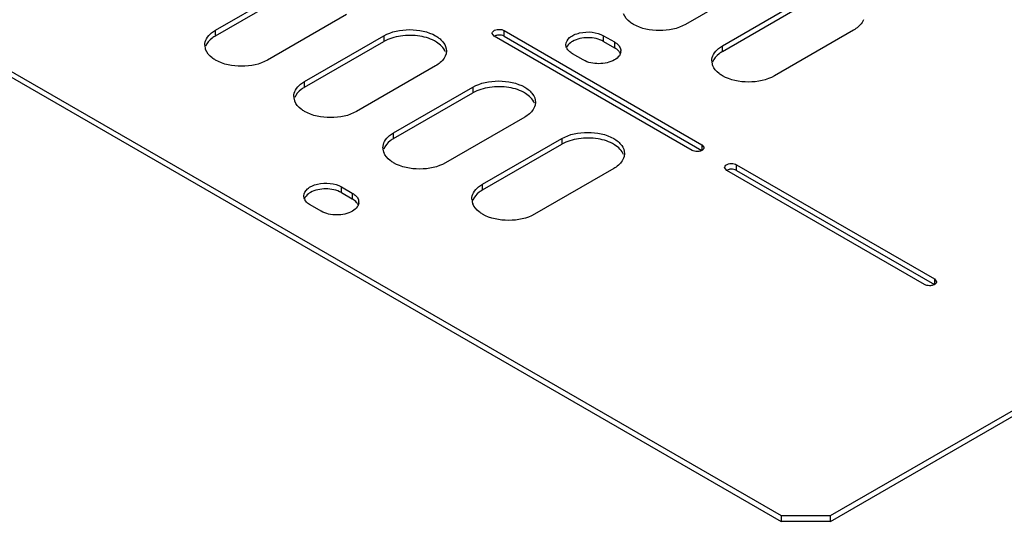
# Model space of a CAD drawing. Header units: millimetres. Extents: x 96 to 741, y 276 to 892.
# Tile 8 of 40: x 459 to 599, y 276 to 348. Entities that reach past the tile are written whole.
import ezdxf

# ---------------------------------------------------------------- set-up
doc = ezdxf.new("R2010")
doc.units = ezdxf.units.MM
doc.header["$LTSCALE"] = 75.983159
doc.layers.get('0').update_dxf_attribs({"linetype": 'CONTINUOUS'})

msp = doc.modelspace()

# ---------------------------------------------------------------- linework, layer by layer
at = {"color": 7}
for p, q in [((171.45, 505.45), (567.43, 276.84)), ((171.45, 504.64), (567.43, 276.02)), ((574.51, 276.84), (729.26, 366.18)), ((574.51, 276.02), (729.26, 365.37)), ((565.07, 353.65), (553.75, 347.12)), ((486.58, 346.3), (497.89, 352.83)), ((486.58, 345.48), (497.89, 352.02)), ((559.06, 344.06), (570.37, 350.59)), ((559.06, 343.24), (570.37, 349.77)), ((505.32, 348.55), (494, 342.01)), ((486.58, 345.48), (486.58, 346.3)), ((577.79, 346.3), (566.48, 339.77)), ((499.3, 338.95), (510.62, 345.48)), ((510.62, 345.48), (510.62, 344.67)), ((526.42, 345.42), (526.13, 345.83)), ((554.71, 329.09), (526.42, 345.42)), ((527.84, 346.24), (556.12, 329.91)), ((527.84, 345.42), (527.84, 346.24)), ((527.84, 345.42), (556.12, 329.09)), ((542.05, 345.5), (543.6, 344.61)), ((542.05, 344.69), (542.05, 345.5)), ((499.3, 338.14), (510.62, 344.67)), ((542.05, 344.69), (543.6, 343.79)), ((543.6, 344.61), (543.6, 343.79)), ((559.06, 343.24), (559.06, 344.06)), ((539.15, 342.03), (537.59, 342.93)), ((518.04, 341.2), (506.73, 334.67)), ((499.3, 338.14), (499.3, 338.95)), ((512.03, 331.6), (523.35, 338.14)), ((523.35, 338.14), (523.35, 337.32)), ((512.03, 330.79), (523.35, 337.32)), ((530.77, 333.85), (519.46, 327.32)), ((512.03, 330.79), (512.03, 331.6)), ((524.76, 324.26), (536.07, 330.79)), ((524.76, 323.44), (536.07, 329.97)), ((536.07, 330.79), (536.07, 329.97)), ((556.12, 329.91), (556.41, 329.5)), ((556.12, 329.91), (556.12, 329.09)), ((559.66, 326.24), (559.36, 326.64)), ((561.07, 327.05), (589.35, 310.72)), ((561.07, 326.24), (561.07, 327.05)), ((543.5, 326.5), (532.19, 319.97)), ((587.94, 309.91), (559.66, 326.24)), ((561.07, 326.24), (589.35, 309.91)), ((504.57, 323.87), (506.13, 322.97)), ((504.57, 323.05), (504.57, 323.87)), ((524.76, 323.44), (524.76, 324.26)), ((504.57, 323.05), (506.13, 322.15)), ((506.13, 322.97), (506.13, 322.15)), ((501.67, 320.4), (500.12, 321.3)), ((589.35, 310.72), (589.65, 310.31)), ((589.35, 310.72), (589.35, 309.91)), ((567.43, 276.84), (574.51, 276.84)), ((567.43, 276.84), (567.43, 276.02)), ((574.51, 276.02), (567.43, 276.02)), ((574.51, 276.02), (574.51, 276.84))]:
    msp.add_line(p, q, dxfattribs=at)
for centre, radius, start, end in [((486.83, 344.16), 1.79, 180.0698, 193.2579), ((486.94, 344.19), 1.91, 193.2866, 200.7339), ((537.97, 344.3), 1.31, 203.315, 210.3956), ((517.63, 343.39), 1.96, 339.3201, 341.8415), ((543.24, 342.43), 1.31, 23.1863, 30.3956), ((543.48, 343.32), 1.05, 352.9307, 359.9485), ((559.31, 341.91), 1.79, 180.0698, 193.2579), ((559.42, 341.94), 1.91, 193.2866, 200.7339), ((499.56, 336.81), 1.79, 180.0698, 193.2579), ((499.67, 336.84), 1.91, 193.2866, 200.7339), ((530.36, 336.04), 1.96, 339.3201, 341.8415), ((512.29, 329.46), 1.79, 180.0698, 193.2579), ((512.4, 329.49), 1.91, 193.2866, 200.7339), ((543.08, 328.69), 1.96, 339.3201, 341.8415), ((500.49, 322.66), 1.31, 203.315, 210.3956), ((505.76, 320.79), 1.31, 23.1863, 30.3956), ((506, 321.68), 1.05, 352.9307, 359.9485), ((525.02, 322.11), 1.79, 180.0698, 193.2579), ((525.13, 322.14), 1.91, 193.2866, 200.7339)]:
    msp.add_arc(centre, radius, start, end, dxfattribs=at)
for points, knots in [([(546.33, 347.12), (546.16, 347.22), (545.58, 347.59), (545.09, 348.15), (544.91, 348.62)], [0, 0, 0, 0, 0.282359, 1, 1, 1, 1]), ([(579.21, 347.8), (579.16, 347.65), (578.83, 347.03), (578.26, 346.57), (577.79, 346.3)], [0, 0, 0, 0, 0.222938, 1, 1, 1, 1]), ([(510.62, 345.48), (511.72, 346.12), (514.33, 346.62), (516.94, 346.12), (518.04, 345.48)], [0, 0, 0, 0, 0.5, 1, 1, 1, 1]), ([(526.13, 345.83), (526.13, 345.9), (526.24, 346.22), (526.61, 346.35), (526.86, 346.39)], [0, 0, 0, 0, 0.197993, 1, 1, 1, 1]), ([(526.86, 346.39), (526.95, 346.4), (527.28, 346.43), (527.63, 346.36), (527.84, 346.24)], [0, 0, 0, 0, 0.262695, 1, 1, 1, 1]), ([(553.75, 347.12), (552.65, 346.48), (550.04, 345.98), (547.43, 346.48), (546.33, 347.12)], [0, 0, 0, 0, 0.5, 1, 1, 1, 1]), ([(485.04, 344.16), (485.04, 344.47), (485.24, 345.16), (485.72, 345.68), (486.01, 345.91)], [0, 0, 0, 0, 0.46369, 1, 1, 1, 1]), ([(486.58, 345.48), (486.41, 345.39), (485.83, 345.01), (485.34, 344.45), (485.16, 343.99)], [0, 0, 0, 0, 0.282358, 1, 1, 1, 1]), ([(519.45, 343.18), (519.23, 343.78), (518.05, 344.86), (515.73, 345.57), (513.09, 345.61), (511.35, 345.09), (510.62, 344.67)], [0, 0, 0, 0, 0.19712, 0.454673, 0.739445, 1, 1, 1, 1]), ([(518.04, 345.48), (518.48, 345.23), (519.22, 344.66), (519.58, 343.75), (519.58, 343.34)], [0, 0, 0, 0, 0.550837, 1, 1, 1, 1]), ([(527.84, 345.42), (527.77, 345.46), (527.47, 345.59), (527.12, 345.61), (526.87, 345.57)], [0, 0, 0, 0, 0.22875, 1, 1, 1, 1]), ([(536.67, 344.22), (536.67, 344.6), (537.06, 345.21), (537.84, 345.66), (538.92, 346.03), (540.4, 346.1), (541.56, 345.79), (542.05, 345.5)], [0, 0, 0, 0, 0.183273, 0.301454, 0.436177, 0.728863, 1, 1, 1, 1]), ([(542.05, 344.69), (541.39, 345.07), (539.83, 345.37), (538.26, 345.07), (537.6, 344.69)], [0, 0, 0, 0, 0.499767, 1, 1, 1, 1]), ([(486.58, 342.01), (486.41, 342.11), (485.83, 342.49), (485.34, 343.05), (485.16, 343.51)], [0, 0, 0, 0, 0.282359, 1, 1, 1, 1]), ([(537.6, 344.69), (537.5, 344.64), (537.17, 344.42), (536.88, 344.1), (536.76, 343.84)], [0, 0, 0, 0, 0.281286, 1, 1, 1, 1]), ([(537.59, 342.93), (537.51, 342.98), (537.22, 343.17), (536.96, 343.42), (536.84, 343.64)], [0, 0, 0, 0, 0.27473, 1, 1, 1, 1]), ([(543.6, 344.61), (543.66, 344.57), (543.88, 344.44), (544.08, 344.27), (544.2, 344.13)], [0, 0, 0, 0, 0.266507, 1, 1, 1, 1]), ([(544.36, 343.09), (544.32, 343.15), (544.12, 343.44), (543.84, 343.66), (543.6, 343.79)], [0, 0, 0, 0, 0.227421, 1, 1, 1, 1]), ([(544.2, 344.13), (544.25, 344.07), (544.43, 343.83), (544.53, 343.53), (544.53, 343.32)], [0, 0, 0, 0, 0.27151, 1, 1, 1, 1]), ([(557.52, 341.91), (557.52, 342.23), (557.72, 342.92), (558.2, 343.43), (558.48, 343.66)], [0, 0, 0, 0, 0.46369, 1, 1, 1, 1]), ([(519.46, 342.7), (519.41, 342.55), (519.08, 341.93), (518.51, 341.47), (518.04, 341.2)], [0, 0, 0, 0, 0.222938, 1, 1, 1, 1]), ([(544.43, 342.88), (544.4, 342.8), (544.2, 342.45), (543.88, 342.19), (543.61, 342.04)], [0, 0, 0, 0, 0.224035, 1, 1, 1, 1]), ([(559.06, 343.24), (558.89, 343.14), (558.31, 342.76), (557.81, 342.21), (557.64, 341.74)], [0, 0, 0, 0, 0.282358, 1, 1, 1, 1]), ([(494, 342.01), (492.9, 341.38), (490.29, 340.88), (487.68, 341.38), (486.58, 342.01)], [0, 0, 0, 0, 0.5, 1, 1, 1, 1]), ([(543.61, 342.04), (542.95, 341.66), (541.38, 341.35), (539.81, 341.65), (539.15, 342.03)], [0, 0, 0, 0, 0.499703, 1, 1, 1, 1]), ([(559.06, 339.77), (558.89, 339.87), (558.31, 340.25), (557.81, 340.8), (557.64, 341.27)], [0, 0, 0, 0, 0.282359, 1, 1, 1, 1]), ([(566.48, 339.77), (565.38, 339.13), (562.77, 338.63), (560.16, 339.13), (559.06, 339.77)], [0, 0, 0, 0, 0.5, 1, 1, 1, 1]), ([(497.77, 336.81), (497.77, 337.13), (497.97, 337.82), (498.45, 338.33), (498.73, 338.56)], [0, 0, 0, 0, 0.46369, 1, 1, 1, 1]), ([(499.3, 338.14), (499.14, 338.04), (498.56, 337.66), (498.06, 337.1), (497.89, 336.64)], [0, 0, 0, 0, 0.282358, 1, 1, 1, 1]), ([(523.35, 338.14), (524.45, 338.77), (527.06, 339.28), (529.67, 338.77), (530.77, 338.14)], [0, 0, 0, 0, 0.5, 1, 1, 1, 1]), ([(532.18, 335.84), (531.95, 336.43), (530.78, 337.52), (528.46, 338.22), (525.82, 338.26), (524.08, 337.74), (523.35, 337.32)], [0, 0, 0, 0, 0.19712, 0.454673, 0.739445, 1, 1, 1, 1]), ([(530.77, 338.14), (531.21, 337.89), (531.95, 337.31), (532.31, 336.4), (532.31, 335.99)], [0, 0, 0, 0, 0.550837, 1, 1, 1, 1]), ([(499.3, 334.67), (499.14, 334.76), (498.56, 335.14), (498.06, 335.7), (497.89, 336.16)], [0, 0, 0, 0, 0.282359, 1, 1, 1, 1]), ([(532.19, 335.35), (532.13, 335.2), (531.81, 334.58), (531.24, 334.12), (530.77, 333.85)], [0, 0, 0, 0, 0.222938, 1, 1, 1, 1]), ([(506.73, 334.67), (505.63, 334.03), (503.02, 333.53), (500.41, 334.03), (499.3, 334.67)], [0, 0, 0, 0, 0.5, 1, 1, 1, 1]), ([(510.5, 329.46), (510.5, 329.78), (510.7, 330.47), (511.18, 330.98), (511.46, 331.21)], [0, 0, 0, 0, 0.46369, 1, 1, 1, 1]), ([(536.07, 330.79), (537.18, 331.42), (539.79, 331.93), (542.4, 331.42), (543.5, 330.79)], [0, 0, 0, 0, 0.5, 1, 1, 1, 1]), ([(544.91, 328.49), (544.68, 329.08), (543.51, 330.17), (541.19, 330.88), (538.55, 330.91), (536.81, 330.39), (536.07, 329.97)], [0, 0, 0, 0, 0.19712, 0.454673, 0.739445, 1, 1, 1, 1]), ([(512.03, 330.79), (511.86, 330.69), (511.29, 330.31), (510.79, 329.76), (510.62, 329.29)], [0, 0, 0, 0, 0.282358, 1, 1, 1, 1]), ([(543.5, 330.79), (543.93, 330.54), (544.68, 329.97), (545.04, 329.05), (545.04, 328.64)], [0, 0, 0, 0, 0.550837, 1, 1, 1, 1]), ([(556.41, 329.5), (556.41, 329.46), (556.38, 329.29), (556.24, 329.16), (556.12, 329.09)], [0, 0, 0, 0, 0.220834, 1, 1, 1, 1]), ([(512.03, 327.32), (511.86, 327.42), (511.29, 327.79), (510.79, 328.35), (510.62, 328.82)], [0, 0, 0, 0, 0.282359, 1, 1, 1, 1]), ([(544.92, 328), (544.86, 327.85), (544.54, 327.23), (543.97, 326.77), (543.5, 326.5)], [0, 0, 0, 0, 0.222938, 1, 1, 1, 1]), ([(555.68, 328.94), (555.59, 328.93), (555.26, 328.91), (554.92, 328.97), (554.71, 329.09)], [0, 0, 0, 0, 0.262695, 1, 1, 1, 1]), ([(519.46, 327.32), (518.36, 326.68), (515.75, 326.18), (513.13, 326.68), (512.03, 327.32)], [0, 0, 0, 0, 0.5, 1, 1, 1, 1]), ([(559.36, 326.64), (559.36, 326.71), (559.47, 327.03), (559.84, 327.16), (560.1, 327.2)], [0, 0, 0, 0, 0.197993, 1, 1, 1, 1]), ([(560.1, 327.2), (560.18, 327.21), (560.51, 327.24), (560.86, 327.17), (561.07, 327.05)], [0, 0, 0, 0, 0.262695, 1, 1, 1, 1]), ([(561.07, 326.24), (561.01, 326.27), (560.7, 326.4), (560.36, 326.42), (560.11, 326.39)], [0, 0, 0, 0, 0.22875, 1, 1, 1, 1]), ([(499.2, 322.58), (499.2, 322.96), (499.59, 323.57), (500.37, 324.03), (501.45, 324.39), (502.92, 324.46), (504.09, 324.15), (504.57, 323.87)], [0, 0, 0, 0, 0.183273, 0.301454, 0.436177, 0.728863, 1, 1, 1, 1]), ([(523.22, 322.11), (523.22, 322.43), (523.42, 323.12), (523.9, 323.63), (524.19, 323.86)], [0, 0, 0, 0, 0.46369, 1, 1, 1, 1]), ([(500.13, 323.06), (500.03, 323), (499.69, 322.78), (499.4, 322.47), (499.29, 322.2)], [0, 0, 0, 0, 0.281286, 1, 1, 1, 1]), ([(504.57, 323.05), (503.91, 323.43), (502.35, 323.73), (500.79, 323.44), (500.13, 323.06)], [0, 0, 0, 0, 0.499767, 1, 1, 1, 1]), ([(506.13, 322.97), (506.19, 322.94), (506.4, 322.8), (506.6, 322.63), (506.72, 322.49)], [0, 0, 0, 0, 0.266507, 1, 1, 1, 1]), ([(506.72, 322.49), (506.78, 322.43), (506.95, 322.2), (507.05, 321.9), (507.05, 321.68)], [0, 0, 0, 0, 0.27151, 1, 1, 1, 1]), ([(524.76, 323.44), (524.59, 323.34), (524.01, 322.96), (523.52, 322.41), (523.34, 321.94)], [0, 0, 0, 0, 0.282358, 1, 1, 1, 1]), ([(500.12, 321.3), (500.04, 321.34), (499.74, 321.53), (499.49, 321.78), (499.36, 322)], [0, 0, 0, 0, 0.27473, 1, 1, 1, 1]), ([(506.89, 321.45), (506.85, 321.52), (506.64, 321.8), (506.36, 322.02), (506.13, 322.15)], [0, 0, 0, 0, 0.227421, 1, 1, 1, 1]), ([(506.96, 321.25), (506.92, 321.16), (506.73, 320.82), (506.4, 320.56), (506.14, 320.4)], [0, 0, 0, 0, 0.224035, 1, 1, 1, 1]), ([(524.76, 319.97), (524.59, 320.07), (524.01, 320.45), (523.52, 321), (523.34, 321.47)], [0, 0, 0, 0, 0.282359, 1, 1, 1, 1]), ([(506.14, 320.4), (505.48, 320.02), (503.91, 319.71), (502.34, 320.02), (501.67, 320.4)], [0, 0, 0, 0, 0.499703, 1, 1, 1, 1]), ([(532.19, 319.97), (531.08, 319.33), (528.47, 318.83), (525.86, 319.33), (524.76, 319.97)], [0, 0, 0, 0, 0.5, 1, 1, 1, 1]), ([(588.91, 309.76), (588.83, 309.74), (588.5, 309.72), (588.15, 309.78), (587.94, 309.91)], [0, 0, 0, 0, 0.262695, 1, 1, 1, 1]), ([(589.65, 310.31), (589.65, 310.28), (589.62, 310.1), (589.47, 309.97), (589.35, 309.91)], [0, 0, 0, 0, 0.220834, 1, 1, 1, 1])]:
    msp.add_open_spline(points, degree=3, knots=knots, dxfattribs=at)
for points in [[(486.01, 345.91), (486.18, 346.06), (486.38, 346.19), (486.58, 346.3)], [(526.87, 345.57), (526.72, 345.55), (526.56, 345.5), (526.42, 345.42)], [(536.76, 343.78), (536.71, 343.92), (536.67, 344.07), (536.67, 344.22)], [(558.48, 343.66), (558.66, 343.81), (558.86, 343.94), (559.06, 344.06)], [(519.58, 343.34), (519.58, 343.15), (519.55, 342.96), (519.49, 342.78)], [(544.52, 343.19), (544.51, 343.09), (544.48, 342.98), (544.43, 342.88)], [(498.73, 338.56), (498.91, 338.71), (499.1, 338.84), (499.3, 338.95)], [(532.31, 335.99), (532.31, 335.8), (532.28, 335.61), (532.22, 335.43)], [(511.46, 331.21), (511.64, 331.36), (511.83, 331.49), (512.03, 331.6)], [(545.04, 328.64), (545.04, 328.45), (545, 328.26), (544.94, 328.08)], [(556.12, 329.09), (555.99, 329.02), (555.83, 328.97), (555.68, 328.94)], [(560.11, 326.39), (559.95, 326.36), (559.79, 326.31), (559.66, 326.24)], [(524.19, 323.86), (524.37, 324.01), (524.56, 324.14), (524.76, 324.26)], [(499.29, 322.14), (499.23, 322.28), (499.2, 322.43), (499.2, 322.58)], [(507.04, 321.56), (507.03, 321.45), (507, 321.34), (506.96, 321.25)], [(589.35, 309.91), (589.22, 309.83), (589.07, 309.78), (588.91, 309.76)]]:
    msp.add_open_spline(points, degree=3, dxfattribs=at)

doc.saveas('drawing.dxf')
